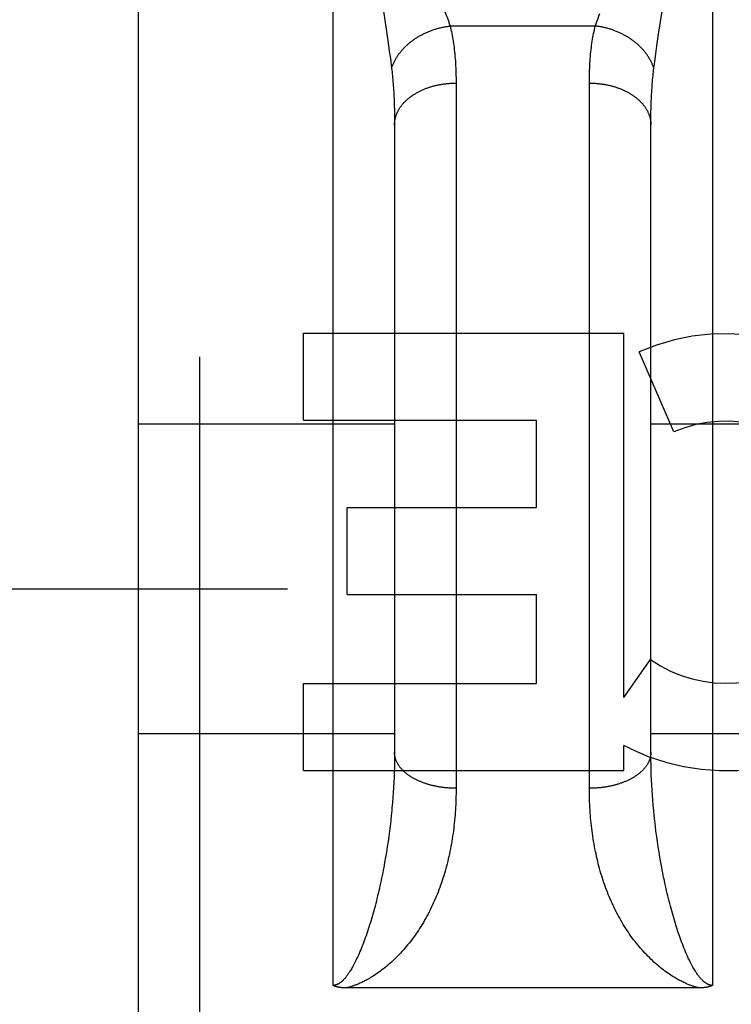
# Model space of a CAD drawing. Header units: inches. Extents: x 0 to 233, y 0 to 151.
# Tile 74 of 85: x 73.882 to 74.229, y 108.637 to 109.117. Entities that reach past the tile are written whole.
import ezdxf

# ---------------------------------------------------------------- set-up
doc = ezdxf.new("R2010")
doc.units = ezdxf.units.IN
doc.header["$LTSCALE"] = 12.8082191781
doc.header["$MEASUREMENT"] = 0
doc.linetypes.add('HIDDEN', pattern=[0.2, 0.1, -0.1])
doc.layers.add('02___PRT_ALL_AXES', color=7, linetype='CONTINUOUS')
doc.layers.add('DEFAULT_2', color=8, linetype='HIDDEN')

msp = doc.modelspace()

# ---------------------------------------------------------------- linework, layer by layer
at = {"layer": '02___PRT_ALL_AXES', "color": 8, "linetype": 'HIDDEN'}
for p, q in [((74.0209265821, 108.9219471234), (74.0209265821, 108.9643851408)), ((74.0209265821, 108.9643851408), (74.1770568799, 108.9643851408)), ((74.1770568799, 108.7867892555), (74.1770568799, 108.9643851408)), ((74.2014390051, 108.9162867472), (74.1845132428, 108.9553943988)), ((74.0209265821, 108.9219471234), (74.1344444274, 108.9219471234)), ((74.1344444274, 108.879509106), (74.1344444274, 108.9219471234)), ((74.0422336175, 108.8370710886), (74.0422336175, 108.879509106)), ((74.0422336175, 108.879509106), (74.1344444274, 108.879509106)), ((74.0422336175, 108.8370710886), (74.1344444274, 108.8370710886)), ((74.1344444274, 108.7936014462), (74.1344444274, 108.8370710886)), ((74.1770568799, 108.7867892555), (74.1900643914, 108.8053450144)), ((74.0209265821, 108.7511634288), (74.0209265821, 108.7936014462)), ((74.0209265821, 108.7936014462), (74.1344444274, 108.7936014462)), ((74.1770568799, 108.7511634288), (74.1770568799, 108.7634424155)), ((74.18056751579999, 108.7616695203), (74.1770568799, 108.7634424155)), ((74.0209265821, 108.7511634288), (74.1770568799, 108.7511634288))]:
    msp.add_line(p, q, dxfattribs=at)
for radius, start, end in [(0.1065278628, 244.2636228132, 113.4027352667), (0.0639146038, 234.8894786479, 113.4026089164)]:
    msp.add_arc((74.226825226, 108.8576299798), radius, start, end, dxfattribs=at)
at = {"layer": 'DEFAULT_2', "color": 8, "linetype": 'HIDDEN'}
for p, q in [((73.9702720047, 107.6721634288), (73.9702720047, 109.4571634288)), ((74.0352720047, 108.6463700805), (74.0352720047, 109.4571634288)), ((74.2202720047, 109.4571634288), (74.2202720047, 108.6463700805)), ((73.9402720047, 109.4271630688), (73.9402720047, 107.7021634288)), ((74.05979953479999, 109.1214395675), (74.0621317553, 109.105955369)), ((74.1940611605, 109.1102998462), (74.195744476, 109.1214395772)), ((74.163182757, 109.1142216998), (74.0923612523, 109.1142216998)), ((74.19321021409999, 109.1045779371), (74.1940611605, 109.1102998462)), ((74.0621317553, 109.105955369), (74.0627154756, 109.1019275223)), ((74.0627154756, 109.1019275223), (74.06306702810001, 109.0994114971)), ((74.1926489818, 109.100653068), (74.19321021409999, 109.1045779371)), ((74.06306702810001, 109.0994114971), (74.0633885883, 109.0970236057)), ((74.1920056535, 109.0958750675), (74.1923124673, 109.0982019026)), ((74.1923124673, 109.0982019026), (74.1926489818, 109.100653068)), ((74.1917273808, 109.0936618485), (74.1920056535, 109.0958750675)), ((74.0952676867, 109.0876661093), (74.0952720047, 108.7425124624)), ((74.1602771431, 108.7411845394), (74.1602720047, 109.0864009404)), ((74.0650546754, 109.0776598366), (74.0651329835, 109.0754316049)), ((74.0651329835, 109.0754316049), (74.0651938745, 109.0731532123)), ((74.1903262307, 109.0719953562), (74.1903784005, 109.0742986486)), ((74.0652525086, 109.069642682), (74.06526984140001, 109.0672405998)), ((74.1902741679, 109.0672405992), (74.1902915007, 109.0696426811)), ((74.1902915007, 109.0696426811), (74.1903262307, 109.0719953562)), ((74.06526984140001, 109.0672405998), (74.0652720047, 108.7600232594)), ((74.1902720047, 108.7600232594), (74.1902741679, 109.0672405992)), ((73.9402720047, 108.9201634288), (74.0652720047, 108.9201634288)), ((74.1902720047, 108.9201634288), (74.3152720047, 108.9201634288)), ((104.7527720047, 108.8396553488), (72.1487720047, 108.8396553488)), ((73.9402720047, 108.7691634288), (74.0652720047, 108.7691634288)), ((74.1902720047, 108.7691634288), (74.3152720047, 108.7691634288)), ((74.06526171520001, 108.7576091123), (74.06523082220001, 108.7551830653)), ((74.0652720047, 108.7600232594), (74.06526171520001, 108.7576091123)), ((74.1902822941, 108.7576091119), (74.1902720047, 108.7600232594)), ((74.0651792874, 108.7527456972), (74.0651070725, 108.7502976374)), ((74.06523082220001, 108.7551830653), (74.0651792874, 108.7527456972)), ((74.1903982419, 108.7515229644), (74.1903363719, 108.7539657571)), ((74.190480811, 108.7490698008), (74.1903982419, 108.7515229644)), ((74.0650141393, 108.747839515), (74.0649004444, 108.7453718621)), ((74.0651070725, 108.7502976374), (74.0650141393, 108.747839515)), ((74.1905841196, 108.7466068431), (74.190480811, 108.7490698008)), ((74.19070821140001, 108.7441346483), (74.1905841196, 108.7466068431)), ((74.064765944, 108.7428952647), (74.06461058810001, 108.740410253)), ((74.0649004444, 108.7453718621), (74.064765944, 108.7428952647)), ((74.1908531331, 108.7416537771), (74.19070821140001, 108.7441346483)), ((74.1910189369, 108.7391647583), (74.1908531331, 108.7416537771)), ((74.0644343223, 108.7379173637), (74.0642370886, 108.7354171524)), ((74.06461058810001, 108.740410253), (74.0644343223, 108.7379173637)), ((74.1912056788, 108.7366681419), (74.1910189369, 108.7391647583)), ((74.1914134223, 108.7341644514), (74.1912056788, 108.7366681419)), ((74.191642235, 108.7316542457), (74.1914134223, 108.7341644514)), ((74.06365181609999, 108.7291380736), (74.0633806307, 108.7266165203)), ((74.0639017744, 108.731654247), (74.06365181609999, 108.7291380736)), ((74.19189219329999, 108.7291380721), (74.191642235, 108.7316542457)), ((74.1921633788, 108.7266165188), (74.19189219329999, 108.7291380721)), ((74.0630881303, 108.724090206), (74.0627742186, 108.7215597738)), ((74.0633806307, 108.7266165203), (74.0630881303, 108.724090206)), ((74.1924558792, 108.7240902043), (74.1921633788, 108.7266165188)), ((74.192769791, 108.721559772), (74.1924558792, 108.7240902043)), ((74.0624387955, 108.7190259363), (74.0620817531, 108.7164894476)), ((74.0627742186, 108.7215597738), (74.0624387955, 108.7190259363)), ((74.193105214, 108.7190259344), (74.192769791, 108.721559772)), ((74.1934622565, 108.7164894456), (74.193105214, 108.7190259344)), ((74.06170297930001, 108.7139511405), (74.0613023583, 108.7114119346)), ((74.0620817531, 108.7164894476), (74.06170297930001, 108.7139511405)), ((74.1938410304, 108.7139511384), (74.1934622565, 108.7164894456)), ((74.1942416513, 108.7114119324), (74.1938410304, 108.7139511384)), ((74.0608797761, 108.7088728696), (74.0604351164, 108.7063350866)), ((74.0613023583, 108.7114119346), (74.0608797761, 108.7088728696)), ((74.1946642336, 108.7088728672), (74.1942416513, 108.7114119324)), ((74.1951088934, 108.706335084), (74.1946642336, 108.7088728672)), ((74.195575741, 108.7037998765), (74.1951088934, 108.706335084)), ((74.21389335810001, 108.6451609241), (74.04186715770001, 108.6451600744))]:
    msp.add_line(p, q, dxfattribs=at)
for points in [[(74.08939557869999, 109.1224149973), (74.0901589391, 109.120417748), (74.09051805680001, 109.1194591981), (74.0908620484, 109.1185265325), (74.091191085, 109.1176189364), (74.0915051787, 109.116735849), (74.09180471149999, 109.1158759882), (74.09209011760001, 109.1150379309), (74.0923612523, 109.1142216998)], [(74.163182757, 109.1142216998), (74.1634538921, 109.115037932), (74.16373929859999, 109.1158759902), (74.1640388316, 109.1167358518), (74.1643529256, 109.11761894), (74.1646819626, 109.1185265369), (74.1650259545, 109.1194592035), (74.1653850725, 109.1204177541)], [(74.0638166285, 109.0936618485), (74.0639278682, 109.0939961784), (74.0640448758, 109.0943298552), (74.0641676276, 109.094662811), (74.0642960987, 109.0949949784), (74.064430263, 109.0953262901), (74.0645700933, 109.0956566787), (74.0647155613, 109.0959860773), (74.0648666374, 109.096314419), (74.065023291, 109.0966416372), (74.0651854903, 109.0969676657), (74.0653532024, 109.0972924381), (74.0655263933, 109.0976158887), (74.0657050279, 109.0979379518), (74.0658890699, 109.0982585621), (74.06607848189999, 109.0985776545), (74.0662732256, 109.0988951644), (74.0664732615, 109.0992110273), (74.0666785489, 109.0995251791), (74.0668890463, 109.0998375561), (74.0671047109, 109.100148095), (74.06732549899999, 109.1004567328), (74.0675513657, 109.1007634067), (74.0677822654, 109.1010680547), (74.068018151, 109.1013706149), (74.0682589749, 109.101671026), (74.0685046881, 109.101969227), (74.0687552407, 109.1022651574), (74.0690105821, 109.1025587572), (74.0692706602, 109.1028499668), (74.0695354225, 109.1031387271), (74.0698048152, 109.1034249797), (74.0700787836, 109.1037086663), (74.0703572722, 109.1039897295), (74.0706402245, 109.1042681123), (74.070927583, 109.1045437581), (74.0712192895, 109.1048166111), (74.0715152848, 109.1050866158), (74.0718155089, 109.1053537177), (74.0721199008, 109.1056178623), (74.0724283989, 109.1058789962), (74.0727409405, 109.1061370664), (74.0730574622, 109.1063920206), (74.0733778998, 109.106643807), (74.0737021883, 109.1068923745), (74.074030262, 109.1071376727), (74.0743620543, 109.1073796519), (74.0746974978, 109.107618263), (74.07503652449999, 109.1078534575), (74.07537906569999, 109.1080851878), (74.0757250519, 109.1083134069), (74.0760744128, 109.1085380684), (74.0764270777, 109.1087591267), (74.0767829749, 109.1089765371), (74.07714203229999, 109.1091902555), (74.077504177, 109.1094002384), (74.0778693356, 109.1096064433), (74.078237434, 109.1098088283), (74.0786083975, 109.1100073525), (74.0789821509, 109.1102019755), (74.0793586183, 109.1103926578), (74.0797377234, 109.1105793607), (74.08011938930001, 109.1107620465), (74.0805035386, 109.110940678), (74.0808900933, 109.111115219), (74.0812789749, 109.111285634), (74.08167010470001, 109.1114518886), (74.0820634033, 109.111613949), (74.0824587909, 109.1117717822), (74.0828561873, 109.1119253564), (74.0832555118, 109.1120746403), (74.0836566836, 109.1122196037), (74.0840596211, 109.1123602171), (74.0844642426, 109.1124964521), (74.0848704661, 109.1126282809), (74.0852782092, 109.1127556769), (74.0856873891, 109.1128786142), (74.0860979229, 109.1129970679), (74.0865097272, 109.1131110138), (74.0869227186, 109.1132204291), (74.0873368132, 109.1133252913), (74.0877519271, 109.1134255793), (74.0881679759, 109.1135212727), (74.0885848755, 109.1136123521), (74.0890025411, 109.1136987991), (74.089420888, 109.113780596), (74.0898398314, 109.1138577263), (74.0902592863, 109.1139301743), (74.0906791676, 109.1139979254), (74.0910993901, 109.1140609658), (74.0915198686, 109.1141192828), (74.0919405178, 109.1141728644), (74.0923612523, 109.1142216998)], [(74.0923612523, 109.1142216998), (74.0925775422, 109.1133421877), (74.0927858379, 109.1124482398), (74.0929861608, 109.11153976), (74.09317844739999, 109.1106164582), (74.0933626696, 109.1096780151), (74.0935387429, 109.1087244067), (74.0937066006, 109.107755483), (74.0938661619, 109.1067713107), (74.0940173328, 109.1057719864), (74.09416008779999, 109.1047572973), (74.09429438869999, 109.1037270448), (74.09442018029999, 109.1026812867), (74.0945374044, 109.1016200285), (74.0946460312, 109.100543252), (74.0947460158, 109.0994509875), (74.0948373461, 109.0983431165), (74.0949200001, 109.0972195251), (74.0949939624, 109.0960802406), (74.095059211, 109.0949252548), (74.09511574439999, 109.0937545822), (74.0951635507, 109.0925682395), (74.09520264, 109.0913662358), (74.09523301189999, 109.0901486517), (74.0952546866, 109.0889153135), (74.0952676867, 109.0876661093)], [(74.1602720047, 109.0864009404), (74.1602763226, 109.0876661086), (74.16028932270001, 109.0889153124), (74.1603109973, 109.0901486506), (74.1603413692, 109.0913662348), (74.1603804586, 109.0925682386), (74.16042826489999, 109.0937545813), (74.1604847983, 109.094925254), (74.1605500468, 109.0960802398), (74.1606240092, 109.0972195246), (74.1607066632, 109.098343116), (74.1607979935, 109.0994509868), (74.16089797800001, 109.100543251), (74.1610066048, 109.1016200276), (74.1611238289, 109.1026812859), (74.1612496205, 109.1037270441), (74.16138392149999, 109.1047572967), (74.1615266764, 109.1057719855), (74.1616778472, 109.1067713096), (74.1618374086, 109.1077554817), (74.1620052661, 109.1087244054), (74.1621813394, 109.1096780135), (74.1623655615, 109.1106164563), (74.16255784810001, 109.1115397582), (74.16275817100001, 109.1124482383), (74.1629664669, 109.1133421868), (74.163182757, 109.1142216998)], [(74.1917273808, 109.0936618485), (74.1916161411, 109.0939961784), (74.1914991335, 109.0943298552), (74.1913763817, 109.094662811), (74.1912479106, 109.0949949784), (74.1911137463, 109.0953262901), (74.190973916, 109.0956566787), (74.190828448, 109.0959860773), (74.1906773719, 109.096314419), (74.1905207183, 109.0966416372), (74.190358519, 109.0969676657), (74.19019080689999, 109.0972924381), (74.190017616, 109.0976158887), (74.1898389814, 109.0979379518), (74.1896549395, 109.0982585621), (74.1894655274, 109.0985776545), (74.1892707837, 109.0988951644), (74.1890707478, 109.0992110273), (74.1888654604, 109.0995251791), (74.188654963, 109.0998375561), (74.1884392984, 109.100148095), (74.1882185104, 109.1004567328), (74.1879926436, 109.1007634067), (74.1877617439, 109.1010680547), (74.1875258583, 109.1013706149), (74.18728503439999, 109.101671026), (74.1870393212, 109.101969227), (74.1867887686, 109.1022651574), (74.18653342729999, 109.1025587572), (74.18627334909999, 109.1028499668), (74.1860085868, 109.1031387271), (74.1857391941, 109.1034249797), (74.1854652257, 109.1037086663), (74.1851867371, 109.1039897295), (74.1849037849, 109.1042681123), (74.1846164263, 109.1045437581), (74.18432471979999, 109.1048166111), (74.1840287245, 109.1050866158), (74.1837285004, 109.1053537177), (74.1834241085, 109.1056178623), (74.1831156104, 109.1058789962), (74.1828030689, 109.1061370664), (74.1824865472, 109.1063920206), (74.1821661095, 109.106643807), (74.181841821, 109.1068923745), (74.1815137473, 109.1071376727), (74.1811819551, 109.1073796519), (74.1808465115, 109.107618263), (74.18050748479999, 109.1078534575), (74.18016494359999, 109.1080851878), (74.1798189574, 109.1083134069), (74.1794695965, 109.1085380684), (74.17911693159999, 109.1087591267), (74.1787610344, 109.1089765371), (74.178401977, 109.1091902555), (74.1780398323, 109.1094002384), (74.1776746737, 109.1096064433), (74.1773065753, 109.1098088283), (74.1769356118, 109.1100073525), (74.1765618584, 109.1102019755), (74.176185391, 109.1103926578), (74.1758062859, 109.1105793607), (74.17542462, 109.1107620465), (74.1750404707, 109.110940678), (74.1746539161, 109.111115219), (74.1742650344, 109.111285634), (74.1738739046, 109.1114518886), (74.173480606, 109.111613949), (74.1730852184, 109.1117717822), (74.172687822, 109.1119253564), (74.1722884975, 109.1120746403), (74.1718873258, 109.1122196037), (74.1714843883, 109.1123602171), (74.1710797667, 109.1124964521), (74.1706735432, 109.1126282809), (74.1702658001, 109.1127556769), (74.16985662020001, 109.1128786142), (74.1694460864, 109.1129970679), (74.1690342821, 109.1131110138), (74.1686212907, 109.1132204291), (74.1682071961, 109.1133252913), (74.1677920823, 109.1134255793), (74.1673760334, 109.1135212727), (74.1669591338, 109.1136123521), (74.1665414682, 109.1136987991), (74.1661231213, 109.113780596), (74.1657041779, 109.1138577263), (74.165284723, 109.1139301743), (74.1648648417, 109.1139979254), (74.1644446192, 109.1140609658), (74.1640241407, 109.1141192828), (74.1636034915, 109.1141728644), (74.163182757, 109.1142216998)], [(74.0633885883, 109.0970236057), (74.0636810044, 109.0947541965), (74.0638166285, 109.0936618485)], [(74.0638166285, 109.0936618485), (74.06392475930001, 109.0927563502), (74.06402892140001, 109.0918385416), (74.0641290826, 109.0909084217), (74.06422522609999, 109.0899657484), (74.0643173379, 109.0890102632), (74.0644053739, 109.0880420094), (74.0644893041, 109.0870608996), (74.0645690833, 109.0860670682), (74.0646446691, 109.0850606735), (74.0647160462, 109.0840415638), (74.0647831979, 109.0830096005), (74.0648460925, 109.0819649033), (74.0649047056, 109.0809075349), (74.0649590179, 109.0798375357), (74.0650090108, 109.0787549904), (74.0650546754, 109.0776598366)], [(74.1903784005, 109.0742986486), (74.1904480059, 109.0765520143), (74.1904893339, 109.0776598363), (74.1905349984, 109.0787549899), (74.1905849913, 109.0798375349), (74.1906393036, 109.0809075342), (74.1906979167, 109.0819649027), (74.1907608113, 109.0830096), (74.190827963, 109.0840415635), (74.19089934, 109.0850606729), (74.1909749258, 109.0860670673), (74.1910547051, 109.0870608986), (74.1911386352, 109.0880420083), (74.1912266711, 109.0890102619), (74.1913187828, 109.0899657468), (74.1914149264, 109.0909084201), (74.19151508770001, 109.0918385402), (74.1916192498, 109.0927563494), (74.1917273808, 109.0936618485)], [(74.0652720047, 109.0660208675), (74.06527495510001, 109.066306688), (74.0652838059, 109.0665924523), (74.0652985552, 109.0668781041), (74.06531920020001, 109.0671635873), (74.0653457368, 109.0674488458), (74.06537815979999, 109.0677338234), (74.0654164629, 109.068018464), (74.0654606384, 109.0683027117), (74.0655106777, 109.0685865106), (74.0655665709, 109.0688698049), (74.0656283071, 109.0691525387), (74.0656958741, 109.0694346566), (74.0657692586, 109.069716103), (74.0658484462, 109.0699968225), (74.0659334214, 109.07027676), (74.0660241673, 109.0705558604), (74.06612066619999, 109.0708340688), (74.066222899, 109.0711113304), (74.0663308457, 109.0713875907), (74.066444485, 109.0716627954), (74.0665637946, 109.0719368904), (74.066688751, 109.0722098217), (74.0668193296, 109.0724815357), (74.0669555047, 109.0727519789), (74.0670972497, 109.0730210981), (74.0672445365, 109.0732888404), (74.0673973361, 109.0735551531), (74.0675556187, 109.0738199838), (74.0677193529, 109.0740832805), (74.0678885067, 109.0743449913), (74.0680630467, 109.0746050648), (74.0682429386, 109.0748634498), (74.0684281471, 109.0751200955), (74.0686186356, 109.0753749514), (74.0688143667, 109.0756279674), (74.069015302, 109.0758790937), (74.0692214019, 109.076128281), (74.0694326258, 109.0763754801), (74.0696489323, 109.0766206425), (74.0698702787, 109.07686372), (74.0700966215, 109.0771046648), (74.0703279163, 109.0773434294), (74.0705641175, 109.0775799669), (74.0708051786, 109.0778142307), (74.07105105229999, 109.0780461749), (74.0713016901, 109.0782757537), (74.0715570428, 109.078502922), (74.0718170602, 109.0787276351), (74.0720816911, 109.0789498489), (74.0723508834, 109.0791695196), (74.0726245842, 109.079386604), (74.0729027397, 109.0796010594), (74.0731852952, 109.0798128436), (74.073472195, 109.080021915), (74.0737633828, 109.0802282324), (74.0740588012, 109.0804317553), (74.0743583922, 109.0806324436), (74.0746620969, 109.0808302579), (74.0749698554, 109.0810251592), (74.0752816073, 109.0812171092), (74.0755972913, 109.0814060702), (74.0759168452, 109.0815920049), (74.0762402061, 109.0817748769), (74.0765673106, 109.0819546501), (74.0768980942, 109.0821312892), (74.07723249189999, 109.0823047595), (74.0775704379, 109.0824750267), (74.0779118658, 109.0826420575), (74.0782567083, 109.0828058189), (74.0786048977, 109.0829662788), (74.0789563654, 109.0831234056), (74.0793110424, 109.0832771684), (74.0796688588, 109.083427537), (74.0800297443, 109.0835744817), (74.0803936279, 109.0837179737), (74.080760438, 109.0838579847), (74.0811301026, 109.0839944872), (74.0815025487, 109.0841274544), (74.0818777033, 109.08425686), (74.0822554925, 109.0843826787), (74.082635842, 109.0845048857), (74.083018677, 109.084623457), (74.0834039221, 109.0847383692), (74.0837915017, 109.0848495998), (74.08418133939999, 109.0849571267), (74.0845733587, 109.085060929), (74.0849674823, 109.0851609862), (74.0853636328, 109.0852572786), (74.0857617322, 109.0853497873), (74.08616170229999, 109.085438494), (74.0865634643, 109.0855233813), (74.0869669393, 109.0856044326), (74.0873720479, 109.0856816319), (74.0877787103, 109.0857549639), (74.0881868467, 109.0858244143), (74.0885963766, 109.0858899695), (74.08900721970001, 109.0859516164), (74.089419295, 109.086009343), (74.0898325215, 109.086063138), (74.090246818, 109.0861129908), (74.0906621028, 109.0861588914), (74.0910782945, 109.086200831), (74.091495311, 109.0862388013), (74.0919130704, 109.0862727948), (74.0923314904, 109.0863028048), (74.09275048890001, 109.0863288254), (74.0931699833, 109.0863508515), (74.0935898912, 109.0863688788), (74.09401013, 109.0863829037), (74.094430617, 109.0863929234), (74.0948512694, 109.0863989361), (74.0952720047, 109.0864009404)], [(74.1602720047, 109.0864009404), (74.1606927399, 109.0863989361), (74.1611133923, 109.0863929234), (74.16153387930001, 109.0863829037), (74.1619541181, 109.0863688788), (74.16237402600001, 109.0863508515), (74.1627935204, 109.0863288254), (74.1632125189, 109.0863028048), (74.1636309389, 109.0862727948), (74.1640486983, 109.0862388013), (74.1644657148, 109.086200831), (74.1648819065, 109.0861588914), (74.1652971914, 109.0861129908), (74.1657114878, 109.086063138), (74.1661247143, 109.086009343), (74.1665367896, 109.0859516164), (74.1669476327, 109.0858899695), (74.1673571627, 109.0858244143), (74.167765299, 109.0857549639), (74.1681719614, 109.0856816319), (74.16857707, 109.0856044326), (74.168980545, 109.0855233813), (74.16938230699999, 109.085438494), (74.1697822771, 109.0853497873), (74.1701803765, 109.0852572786), (74.170576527, 109.0851609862), (74.1709706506, 109.085060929), (74.17136266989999, 109.0849571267), (74.1717525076, 109.0848495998), (74.1721400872, 109.0847383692), (74.1725253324, 109.084623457), (74.1729081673, 109.0845048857), (74.1732885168, 109.0843826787), (74.173666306, 109.08425686), (74.17404146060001, 109.0841274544), (74.1744139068, 109.0839944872), (74.1747835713, 109.0838579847), (74.1751503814, 109.0837179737), (74.175514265, 109.0835744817), (74.1758751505, 109.083427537), (74.176232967, 109.0832771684), (74.1765876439, 109.0831234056), (74.17693911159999, 109.0829662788), (74.177287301, 109.0828058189), (74.1776321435, 109.0826420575), (74.1779735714, 109.0824750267), (74.1783115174, 109.0823047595), (74.1786459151, 109.0821312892), (74.1789766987, 109.0819546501), (74.1793038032, 109.0817748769), (74.1796271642, 109.0815920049), (74.1799467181, 109.0814060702), (74.180262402, 109.0812171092), (74.1805741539, 109.0810251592), (74.1808819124, 109.0808302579), (74.1811856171, 109.0806324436), (74.1814852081, 109.0804317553), (74.1817806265, 109.0802282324), (74.1820718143, 109.080021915), (74.1823587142, 109.0798128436), (74.1826412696, 109.0796010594), (74.1829194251, 109.079386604), (74.1831931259, 109.0791695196), (74.1834623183, 109.0789498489), (74.18372694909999, 109.0787276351), (74.1839869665, 109.078502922), (74.1842423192, 109.0782757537), (74.1844929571, 109.0780461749), (74.1847388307, 109.0778142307), (74.1849798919, 109.0775799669), (74.18521609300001, 109.0773434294), (74.1854473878, 109.0771046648), (74.1856737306, 109.07686372), (74.1858950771, 109.0766206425), (74.1861113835, 109.0763754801), (74.1863226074, 109.076128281), (74.1865287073, 109.0758790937), (74.1867296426, 109.0756279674), (74.18692537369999, 109.0753749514), (74.18711586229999, 109.0751200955), (74.1873010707, 109.0748634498), (74.1874809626, 109.0746050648), (74.18765550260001, 109.0743449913), (74.1878246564, 109.0740832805), (74.1879883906, 109.0738199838), (74.1881466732, 109.0735551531), (74.1882994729, 109.0732888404), (74.1884467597, 109.0730210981), (74.1885885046, 109.0727519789), (74.1887246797, 109.0724815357), (74.1888552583, 109.0722098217), (74.18898021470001, 109.0719368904), (74.1890995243, 109.0716627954), (74.1892131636, 109.0713875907), (74.1893211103, 109.0711113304), (74.18942334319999, 109.0708340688), (74.189519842, 109.0705558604), (74.1896105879, 109.07027676), (74.1896955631, 109.0699968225), (74.1897747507, 109.069716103), (74.18984813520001, 109.0694346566), (74.1899157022, 109.0691525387), (74.1899774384, 109.0688698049), (74.19003333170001, 109.0685865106), (74.190083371, 109.0683027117), (74.1901275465, 109.068018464), (74.1901658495, 109.0677338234), (74.1901982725, 109.0674488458), (74.1902248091, 109.0671635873), (74.1902454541, 109.0668781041), (74.1902602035, 109.0665924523), (74.1902690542, 109.066306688), (74.1902720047, 109.0660208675)], [(74.0651938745, 109.0731532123), (74.06523732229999, 109.0708251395), (74.0652525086, 109.069642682)], [(74.0952720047, 108.7425124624), (74.0948512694, 108.7425141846), (74.094430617, 108.7425193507), (74.09401013, 108.7425279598), (74.0935898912, 108.7425400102), (74.0931699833, 108.7425554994), (74.09275048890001, 108.7425744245), (74.0923314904, 108.7425967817), (74.0919130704, 108.7426225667), (74.091495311, 108.7426517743), (74.0910782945, 108.7426843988), (74.0906621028, 108.7427204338), (74.090246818, 108.7427598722), (74.0898325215, 108.7428027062), (74.089419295, 108.7428489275), (74.08900721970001, 108.7428985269), (74.0885963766, 108.7429514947), (74.0881868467, 108.7430078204), (74.0877787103, 108.743067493), (74.0873720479, 108.7431305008), (74.0869669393, 108.7431968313), (74.0865634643, 108.7432664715), (74.08616170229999, 108.7433394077), (74.0857617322, 108.7434156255), (74.0853636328, 108.7434951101), (74.0849674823, 108.7435778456), (74.0845733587, 108.7436638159), (74.08418133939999, 108.743753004), (74.0837915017, 108.7438453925), (74.0834039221, 108.7439409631), (74.083018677, 108.744039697), (74.082635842, 108.7441415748), (74.0822554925, 108.7442465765), (74.0818777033, 108.7443546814), (74.0815025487, 108.7444658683), (74.0811301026, 108.7445801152), (74.080760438, 108.7446973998), (74.0803936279, 108.7448176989), (74.0800297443, 108.7449409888), (74.0796688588, 108.7450672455), (74.0793110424, 108.7451964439), (74.0789563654, 108.7453285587), (74.0786048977, 108.7454635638), (74.0782567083, 108.7456014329), (74.0779118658, 108.7457421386), (74.0775704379, 108.7458856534), (74.07723249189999, 108.746031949), (74.0768980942, 108.7461809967), (74.0765673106, 108.7463327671), (74.0762402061, 108.7464872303), (74.0759168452, 108.746644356), (74.0755972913, 108.7468041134), (74.0752816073, 108.7469664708), (74.0749698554, 108.7471313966), (74.0746620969, 108.747298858), (74.0743583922, 108.7474688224), (74.0740588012, 108.7476412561), (74.0737633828, 108.7478161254), (74.073472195, 108.7479933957), (74.0731852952, 108.7481730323), (74.0729027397, 108.7483549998), (74.0726245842, 108.7485392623), (74.0723508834, 108.7487257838), (74.0720816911, 108.7489145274), (74.0718170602, 108.7491054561), (74.0715570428, 108.7492985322), (74.0713016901, 108.7494937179), (74.07105105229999, 108.7496909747), (74.0708051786, 108.7498902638), (74.0705641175, 108.7500915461), (74.0703279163, 108.7502947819), (74.0700966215, 108.7504999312), (74.0698702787, 108.7507069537), (74.0696489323, 108.7509158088), (74.0694326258, 108.7511264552), (74.0692214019, 108.7513388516), (74.069015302, 108.7515529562), (74.0688143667, 108.7517687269), (74.0686186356, 108.7519861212), (74.0684281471, 108.7522050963), (74.0682429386, 108.7524256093), (74.0680630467, 108.7526476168), (74.0678885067, 108.7528710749), (74.0677193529, 108.7530959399), (74.0675556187, 108.7533221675), (74.0673973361, 108.7535497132), (74.0672445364, 108.7537785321), (74.0670972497, 108.7540085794), (74.0669555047, 108.7542398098), (74.0668193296, 108.7544721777), (74.066688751, 108.7547056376), (74.0665637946, 108.7549401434), (74.066444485, 108.755175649), (74.0663308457, 108.7554121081), (74.066222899, 108.7556494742), (74.06612066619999, 108.7558877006), (74.0660241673, 108.7561267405), (74.0659334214, 108.7563665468), (74.0658484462, 108.7566070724), (74.0657692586, 108.7568482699), (74.0656958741, 108.7570900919), (74.0656283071, 108.7573324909), (74.0655665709, 108.7575754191), (74.0655106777, 108.7578188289), (74.0654606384, 108.7580626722), (74.0654164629, 108.7583069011), (74.06537815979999, 108.7585514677), (74.0653457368, 108.7587963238), (74.06531920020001, 108.7590414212), (74.0652985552, 108.7592867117), (74.0652838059, 108.7595321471), (74.06527495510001, 108.7597776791), (74.0652720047, 108.7600232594)], [(74.1902720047, 108.7600232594), (74.1902690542, 108.7597776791), (74.1902602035, 108.7595321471), (74.1902454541, 108.7592867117), (74.1902248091, 108.7590414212), (74.1901982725, 108.7587963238), (74.1901658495, 108.7585514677), (74.1901275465, 108.7583069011), (74.190083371, 108.7580626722), (74.19003333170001, 108.7578188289), (74.1899774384, 108.7575754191), (74.1899157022, 108.7573324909), (74.18984813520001, 108.7570900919), (74.1897747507, 108.7568482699), (74.1896955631, 108.7566070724), (74.1896105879, 108.7563665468), (74.189519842, 108.7561267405), (74.18942334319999, 108.7558877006), (74.1893211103, 108.7556494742), (74.1892131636, 108.7554121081), (74.1890995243, 108.755175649), (74.18898021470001, 108.7549401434), (74.1888552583, 108.7547056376), (74.1887246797, 108.7544721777), (74.1885885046, 108.7542398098), (74.1884467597, 108.7540085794), (74.1882994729, 108.7537785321), (74.1881466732, 108.7535497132), (74.1879883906, 108.7533221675), (74.1878246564, 108.7530959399), (74.18765550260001, 108.7528710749), (74.1874809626, 108.7526476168), (74.1873010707, 108.7524256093), (74.18711586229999, 108.7522050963), (74.18692537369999, 108.7519861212), (74.1867296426, 108.7517687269), (74.1865287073, 108.7515529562), (74.1863226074, 108.7513388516), (74.1861113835, 108.7511264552), (74.1858950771, 108.7509158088), (74.1856737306, 108.7507069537), (74.1854473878, 108.7504999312), (74.18521609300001, 108.7502947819), (74.1849798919, 108.7500915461), (74.1847388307, 108.7498902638), (74.1844929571, 108.7496909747), (74.1842423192, 108.7494937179), (74.1839869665, 108.7492985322), (74.18372694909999, 108.7491054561), (74.1834623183, 108.7489145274), (74.1831931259, 108.7487257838), (74.1829194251, 108.7485392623), (74.1826412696, 108.7483549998), (74.1823587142, 108.7481730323), (74.1820718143, 108.7479933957), (74.1817806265, 108.7478161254), (74.1814852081, 108.7476412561), (74.1811856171, 108.7474688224), (74.1808819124, 108.747298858), (74.1805741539, 108.7471313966), (74.180262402, 108.7469664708), (74.1799467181, 108.7468041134), (74.1796271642, 108.746644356), (74.1793038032, 108.7464872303), (74.1789766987, 108.7463327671), (74.1786459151, 108.7461809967), (74.1783115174, 108.746031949), (74.1779735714, 108.7458856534), (74.1776321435, 108.7457421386), (74.177287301, 108.7456014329), (74.17693911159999, 108.7454635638), (74.1765876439, 108.7453285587), (74.176232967, 108.7451964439), (74.1758751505, 108.7450672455), (74.175514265, 108.7449409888), (74.1751503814, 108.7448176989), (74.1747835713, 108.7446973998), (74.1744139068, 108.7445801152), (74.17404146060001, 108.7444658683), (74.173666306, 108.7443546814), (74.1732885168, 108.7442465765), (74.1729081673, 108.7441415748), (74.1725253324, 108.744039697), (74.1721400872, 108.7439409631), (74.1717525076, 108.7438453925), (74.17136266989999, 108.743753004), (74.1709706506, 108.7436638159), (74.170576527, 108.7435778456), (74.1701803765, 108.7434951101), (74.1697822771, 108.7434156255), (74.16938230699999, 108.7433394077), (74.168980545, 108.7432664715), (74.16857707, 108.7431968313), (74.1681719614, 108.7431305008), (74.167765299, 108.743067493), (74.1673571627, 108.7430078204), (74.1669476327, 108.7429514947), (74.1665367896, 108.7428985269), (74.1661247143, 108.7428489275), (74.1657114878, 108.7428027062), (74.1652971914, 108.7427598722), (74.1648819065, 108.7427204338), (74.1644657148, 108.7426843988), (74.1640486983, 108.7426517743), (74.1636309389, 108.7426225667), (74.1632125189, 108.7425967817), (74.1627935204, 108.7425744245), (74.16237402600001, 108.7425554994), (74.1619541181, 108.7425400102), (74.16153387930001, 108.7425279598), (74.1611133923, 108.7425193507), (74.1606927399, 108.7425141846), (74.1602720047, 108.7425124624)], [(74.1903363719, 108.7539657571), (74.1902951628, 108.7563975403), (74.1902822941, 108.7576091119)], [(74.0952720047, 108.7425124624), (74.09526686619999, 108.7411845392), (74.09525142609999, 108.7398596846), (74.0952256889, 108.7385379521), (74.0951896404, 108.7372195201), (74.0951432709, 108.7359045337), (74.09508657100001, 108.7345931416), (74.095019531, 108.7332854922), (74.0949421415, 108.7319817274), (74.0948543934, 108.7306819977), (74.0947562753, 108.7293864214), (74.09464777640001, 108.728095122), (74.0945288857, 108.7268082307), (74.094399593, 108.7255258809), (74.094259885, 108.7242481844), (74.0941097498, 108.7229752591), (74.0939491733, 108.7217072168), (74.0937781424, 108.7204441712), (74.093596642, 108.719186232), (74.0934046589, 108.7179335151), (74.0932021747, 108.7166861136), (74.0929891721, 108.7154441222), (74.09276563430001, 108.7142076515), (74.092531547, 108.7129768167), (74.09228688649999, 108.7117516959), (74.0920316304, 108.7105323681), (74.09176576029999, 108.7093189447), (74.0914892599, 108.7081115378), (74.0912021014, 108.7069102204), (74.090904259, 108.7057150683), (74.0905957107, 108.7045261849), (74.09027643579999, 108.7033436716), (74.0899464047, 108.7021676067), (74.0896055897, 108.7009980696), (74.0892539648, 108.6998351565), (74.088891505, 108.6986789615), (74.08851817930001, 108.6975295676), (74.0881339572, 108.6963870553), (74.0877388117, 108.6952515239), (74.0873327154, 108.6941230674), (74.0869156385, 108.6930017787), (74.086487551, 108.6918877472), (74.0860484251, 108.6907810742), (74.0855982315, 108.6896818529), (74.0851369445, 108.6885901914), (74.0846645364, 108.6875061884), (74.08418098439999, 108.6864299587), (74.0836862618, 108.6853616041), (74.0831803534, 108.6843012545), (74.0826632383, 108.683249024), (74.0821349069, 108.6822050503), (74.081595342, 108.6811694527), (74.0810445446, 108.6801423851), (74.0804824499, 108.6791238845), (74.0799092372, 108.6781144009), (74.0793248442, 108.6771139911), (74.0787299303, 108.6761238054), (74.0781247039, 108.6751443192), (74.0775104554, 108.6741774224), (74.07688851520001, 108.6732251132), (74.076258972, 108.6722871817), (74.07562235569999, 108.6713641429), (74.0749786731, 108.6704557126), (74.074328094, 108.6695618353), (74.0736706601, 108.6686823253), (74.0730064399, 108.6678170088), (74.072335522, 108.6669657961), (74.0716579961, 108.6661285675), (74.07097392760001, 108.6653052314), (74.07028340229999, 108.6644956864), (74.0695864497, 108.6636998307), (74.0688831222, 108.6629175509), (74.0681734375, 108.6621487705), (74.06745739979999, 108.6613933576), (74.0667351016, 108.6606513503), (74.0660066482, 108.659922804), (74.0652720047, 108.6592074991)], [(74.1902720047, 108.6592074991), (74.1895373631, 108.659922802), (74.18880891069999, 108.6606513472), (74.1880866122, 108.6613933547), (74.1873705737, 108.6621487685), (74.18666088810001, 108.6629175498), (74.18595756, 108.6636998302), (74.18526060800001, 108.6644956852), (74.1845700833, 108.6653052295), (74.1838860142, 108.6661285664), (74.1832084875, 108.6669657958), (74.18253756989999, 108.6678170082), (74.18187335, 108.6686823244), (74.1812159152, 108.6695618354), (74.1805653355, 108.6704557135), (74.1799216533, 108.6713641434), (74.1792850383, 108.6722871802), (74.1786554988, 108.673225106), (74.1780335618, 108.6741774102), (74.1774193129, 108.6751443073), (74.1768140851, 108.6761237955), (74.1762191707, 108.6771139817), (74.1756347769, 108.6781143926), (74.1750615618, 108.6791238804), (74.1744994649, 108.6801423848), (74.17394866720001, 108.6811694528), (74.1734091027, 108.6822050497), (74.1728807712, 108.6832490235), (74.1723636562, 108.6843012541), (74.1718577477, 108.6853616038), (74.171363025, 108.6864299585), (74.170879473, 108.6875061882), (74.1704070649, 108.6885901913), (74.1699457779, 108.6896818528), (74.1694955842, 108.6907810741), (74.1690564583, 108.6918877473), (74.1686283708, 108.6930017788), (74.1682112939, 108.6941230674), (74.1678051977, 108.6952515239), (74.1674100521, 108.6963870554), (74.1670258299, 108.6975295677), (74.1666525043, 108.6986789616), (74.1662900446, 108.6998351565), (74.1659384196, 108.7009980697), (74.1655976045, 108.7021676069), (74.1652675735, 108.7033436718), (74.1649482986, 108.7045261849), (74.1646397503, 108.7057150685), (74.1643419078, 108.7069102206), (74.1640547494, 108.708111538), (74.16377824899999, 108.7093189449), (74.16351237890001, 108.7105323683), (74.1632571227, 108.7117516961), (74.1630124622, 108.712976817), (74.162778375, 108.7142076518), (74.1625548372, 108.7154441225), (74.1623418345, 108.7166861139), (74.1621393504, 108.7179335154), (74.1619473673, 108.7191862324), (74.1617658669, 108.7204441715), (74.161594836, 108.7217072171), (74.1614342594, 108.7229752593), (74.1612841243, 108.7242481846), (74.1611444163, 108.7255258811), (74.1610151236, 108.7268082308), (74.1608962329, 108.7280951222), (74.1607877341, 108.7293864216), (74.1606896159, 108.7306819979), (74.1606018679, 108.7319817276), (74.1605244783, 108.7332854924), (74.1604574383, 108.7345931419), (74.1604007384, 108.7359045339), (74.16035436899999, 108.7372195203), (74.1603183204, 108.7385379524), (74.1602925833, 108.7398596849), (74.1602771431, 108.7411845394)], [(74.0642370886, 108.7354171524), (74.0640188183, 108.7329101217), (74.0639017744, 108.731654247)], [(74.0604351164, 108.7063350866), (74.05996826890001, 108.7037998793), (74.05972649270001, 108.7025336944), (74.0594791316, 108.7012687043), (74.0592261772, 108.7000051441), (74.05896762, 108.6987432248), (74.05870345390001, 108.6974832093), (74.05843367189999, 108.6962253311), (74.0581582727, 108.6949698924), (74.05787722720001, 108.6937170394), (74.057590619, 108.6924674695), (74.0572984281, 108.6912213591), (74.0570009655, 108.6899803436), (74.0566983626, 108.6887451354), (74.056391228, 108.6875184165), (74.05608026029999, 108.6863029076), (74.0557654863, 108.6850986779), (74.0554471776, 108.6839066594), (74.0551253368, 108.6827268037), (74.0548000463, 108.6815593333), (74.0544713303, 108.6804043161), (74.0541392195, 108.6792618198), (74.0538037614, 108.6781320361), (74.0534649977, 108.6770150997), (74.0531229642, 108.6759111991), (74.0527777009, 108.6748204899), (74.0524292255, 108.6737431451), (74.0520775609, 108.6726792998), (74.0517227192, 108.6716291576), (74.0513647, 108.6705928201), (74.0510035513, 108.6695706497), (74.05063928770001, 108.6685631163), (74.0502720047, 108.6675698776)], [(74.2052720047, 108.6675698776), (74.2049047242, 108.6685631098), (74.204540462, 108.6695706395), (74.2041793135, 108.67059281), (74.2038212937, 108.6716291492), (74.2034664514, 108.6726792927), (74.20311478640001, 108.6737431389), (74.20276631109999, 108.6748204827), (74.2024210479, 108.6759111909), (74.2020790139, 108.6770150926), (74.2017402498, 108.6781320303), (74.2014047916, 108.6792618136), (74.2010726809, 108.6804043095), (74.20074396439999, 108.681559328), (74.20041867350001, 108.6827267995), (74.2000968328, 108.6839066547), (74.1997785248, 108.6850986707), (74.1994637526, 108.6863028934), (74.1991527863, 108.687518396), (74.1988456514, 108.6887451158), (74.1985430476, 108.689980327), (74.19824558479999, 108.6912213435), (74.1979533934, 108.6924674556), (74.1976667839, 108.6937170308), (74.1973857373, 108.6949698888), (74.197110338, 108.6962253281), (74.1968405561, 108.6974832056), (74.19657639, 108.6987432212), (74.19631783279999, 108.7000051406), (74.19606487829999, 108.7012687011), (74.1958175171, 108.7025336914), (74.195575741, 108.7037998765)], [(74.0502720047, 108.6675698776), (74.0499001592, 108.6665876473), (74.0495274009, 108.6656269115), (74.049153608, 108.664686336), (74.0487796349, 108.6637682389), (74.0484056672, 108.6628729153), (74.0480336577, 108.6620045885), (74.0476653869, 108.6611668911), (74.0473017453, 108.6603608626), (74.0469440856, 108.6595886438), (74.0465928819, 108.6588500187), (74.04624890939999, 108.6581455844), (74.0459126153, 108.6574749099), (74.0455846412, 108.6568381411), (74.0452651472, 108.6562342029), (74.0449544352, 108.6556625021), (74.04465266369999, 108.6551219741), (74.0443600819, 108.6546119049), (74.0440766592, 108.654130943), (74.0438025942, 108.653678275), (74.0435373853, 108.6532519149), (74.0432806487, 108.6528501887), (74.0430321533, 108.6524717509), (74.0427915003, 108.6521150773), (74.0425587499, 108.6517793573), (74.0423339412, 108.6514638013), (74.04211669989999, 108.6511670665), (74.04190684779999, 108.6508881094), (74.0417037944, 108.6506254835), (74.0415069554, 108.6503777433), (74.0413160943, 108.6501440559), (74.0411307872, 108.6499233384), (74.0409509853, 108.649715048), (74.04077655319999, 108.6495185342), (74.0406073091, 108.6493331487), (74.0404431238, 108.6491582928), (74.0402836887, 108.6489932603), (74.0401287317, 108.6488373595), (74.0399779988, 108.6486900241), (74.0398311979, 108.6485506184), (74.0396881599, 108.6484187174), (74.03954867, 108.648293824), (74.0394125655, 108.6481755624), (74.03927963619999, 108.6480634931), (74.0391498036, 108.647957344), (74.0390229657, 108.6478568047), (74.0388989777, 108.647761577), (74.0387777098, 108.6476713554), (74.0386590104, 108.6475858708), (74.03854264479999, 108.6475047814), (74.0384287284, 108.6474280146), (74.0383172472, 108.6473554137), (74.0382083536, 108.6472869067), (74.0381022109, 108.6472224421), (74.0379987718, 108.6471618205), (74.0378980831, 108.6471049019), (74.0378000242, 108.6470514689), (74.03770451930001, 108.6470013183), (74.0376114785, 108.6469542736), (74.03752079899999, 108.6469101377), (74.03743244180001, 108.6468687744), (74.0373463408, 108.6468300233), (74.0372624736, 108.6467937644), (74.037180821, 108.6467598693), (74.0371013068, 108.6467282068), (74.0370238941, 108.6466986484), (74.036948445, 108.6466710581), (74.036874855, 108.6466452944), (74.0368029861, 108.6466212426), (74.036732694, 108.646598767), (74.0366638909, 108.6465777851), (74.0365964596, 108.6465581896), (74.03653034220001, 108.6465399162), (74.0364654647, 108.646522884), (74.0364017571, 108.6465070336), (74.0363391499, 108.6464922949), (74.0362775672, 108.6464786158), (74.0362169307, 108.6464659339), (74.0361571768, 108.6464542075), (74.036098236, 108.6464433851), (74.0360400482, 108.6464334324), (74.0359825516, 108.6464243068), (74.0359256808, 108.6464159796), (74.0358693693, 108.6464084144), (74.0358135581, 108.6464015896), (74.0357581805, 108.6463954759), (74.0357031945, 108.6463900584), (74.0356485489, 108.6463853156), (74.035594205, 108.6463812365), (74.035540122, 108.6463778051), (74.0354862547, 108.6463750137), (74.0354325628, 108.64637285), (74.0353789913, 108.6463713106), (74.0353254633, 108.6463703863), (74.0352720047, 108.6463700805)], [(74.2202720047, 108.6463700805), (74.2202181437, 108.6463703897), (74.22016414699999, 108.6463713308), (74.2201100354, 108.6463728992), (74.2200557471, 108.6463751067), (74.2200012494, 108.6463779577), (74.2199464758, 108.6463814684), (74.2198913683, 108.6463856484), (74.2198358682, 108.6463905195), (74.2197799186, 108.6463960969), (74.2197234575, 108.6464024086), (74.21966642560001, 108.6464094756), (74.2196087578, 108.646417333), (74.2195503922, 108.6464260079), (74.2194912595, 108.6464355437), (74.2194312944, 108.6464459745), (74.2193704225, 108.6464573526), (74.21930857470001, 108.6464697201), (74.2192456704, 108.6464831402), (74.21918163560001, 108.6464976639), (74.2191163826, 108.6465133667), (74.2190498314, 108.6465303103), (74.21898188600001, 108.646548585), (74.2189124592, 108.6465682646), (74.2188414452, 108.646589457), (74.2187687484, 108.6466122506), (74.21869425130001, 108.646636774), (74.2186178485, 108.6466631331), (74.2185394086, 108.6466914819), (74.2184588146, 108.646721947), (74.2183759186, 108.646754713), (74.21829059, 108.6467899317), (74.2182026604, 108.6468278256), (74.2181119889, 108.646868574), (74.2180183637, 108.646912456), (74.21792153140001, 108.6469597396), (74.2178214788, 108.6470106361), (74.2177179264, 108.6470654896), (74.2176114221, 108.6471241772), (74.2175023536, 108.6471866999), (74.2173909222, 108.6472530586), (74.2172775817, 108.6473231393), (74.21716196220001, 108.6473973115), (74.2170438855, 108.6474758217), (74.2169232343, 108.6475589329), (74.2167998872, 108.6476468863), (74.2166736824, 108.6477400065), (74.2165444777, 108.6478385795), (74.2164120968, 108.6479429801), (74.21627638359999, 108.6480535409), (74.2161371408, 108.6481706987), (74.2159941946, 108.6482948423), (74.2158473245, 108.6484264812), (74.21569633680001, 108.6485660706), (74.2155409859, 108.6487142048), (74.215381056, 108.6488714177), (74.2152162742, 108.6490384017), (74.2150464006, 108.6492157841), (74.2148711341, 108.6494043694), (74.214690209, 108.6496048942), (74.214503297, 108.6498182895), (74.2143101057, 108.6500454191), (74.2141102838, 108.6502873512), (74.2139035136, 108.650545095), (74.2136894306, 108.650819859), (74.2134676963, 108.6511128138), (74.2132379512, 108.6514252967), (74.2129998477, 108.6517586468), (74.2127530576, 108.6521142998), (74.2124972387, 108.6524937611), (74.2122321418, 108.6528984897), (74.211957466, 108.653330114), (74.2116730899, 108.6537900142), (74.2113787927, 108.6542798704), (74.2110746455, 108.6548008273), (74.2107605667, 108.6553544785), (74.2104368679, 108.6559415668), (74.2101036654, 108.656563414), (74.2097615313, 108.6572202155), (74.2094108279, 108.6579128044), (74.20905234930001, 108.6586407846), (74.208686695, 108.6594043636), (74.2083148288, 108.6602025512), (74.2079373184, 108.6610353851), (74.2075559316, 108.6618997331), (74.2071718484, 108.662793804), (74.2067872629, 108.6637127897), (74.2064046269, 108.6646509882), (74.20602407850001, 108.6656078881), (74.205646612, 108.6665803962), (74.2052720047, 108.6675698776)], [(74.0652720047, 108.6592074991), (74.064517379, 108.6584925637), (74.0637568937, 108.6577920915), (74.0629895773, 108.6571049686), (74.0622183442, 108.6564337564), (74.0614446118, 108.6557796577), (74.0606719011, 108.6551451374), (74.0599028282, 108.6545320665), (74.0591415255, 108.653942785), (74.0583930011, 108.6533804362), (74.0576572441, 108.6528438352), (74.0569352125, 108.6523327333), (74.0562290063, 108.6518474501), (74.0555410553, 108.6513886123), (74.0548713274, 108.6509549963), (74.05422041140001, 108.6505459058), (74.05358887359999, 108.6501605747), (74.0529774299, 108.6497983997), (74.05238621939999, 108.649458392), (74.0518159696, 108.6491399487), (74.0512656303, 108.648841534), (74.05073491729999, 108.6485620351), (74.0502222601, 108.6482998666), (74.0497255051, 108.6480531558), (74.0492461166, 108.6478219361), (74.0487854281, 108.6476061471), (74.0483416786, 108.6474043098), (74.0479140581, 108.6472153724), (74.0475010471, 108.6470381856), (74.0471009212, 108.6468714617), (74.0467134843, 108.6467147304), (74.0463379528, 108.6465672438), (74.04597436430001, 108.646428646), (74.0456227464, 108.6462985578), (74.045282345, 108.6461763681), (74.0449526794, 108.6460615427), (74.044632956, 108.6459535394), (74.0443223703, 108.6458517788), (74.0440204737, 108.6457558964), (74.0437266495, 108.6456654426), (74.0434405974, 108.645580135), (74.0431619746, 108.6454996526), (74.0428902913, 108.6454236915), (74.0426248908, 108.6453518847), (74.0423659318, 108.6452841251), (74.0421133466, 108.6452201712), (74.04186715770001, 108.6451600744)], [(74.21367685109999, 108.6451600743), (74.2134306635, 108.6452201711), (74.2131780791, 108.645284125), (74.2129191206, 108.6453518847), (74.2126537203, 108.6454236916), (74.2123820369, 108.6454996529), (74.212103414, 108.6455801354), (74.211817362, 108.6456654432), (74.21152353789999, 108.645755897), (74.2112216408, 108.6458517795), (74.2109110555, 108.64595354), (74.2105913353, 108.646061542), (74.2102616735, 108.6461763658), (74.2099212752, 108.646298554), (74.20956965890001, 108.6464286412), (74.2092060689, 108.6465672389), (74.2088305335, 108.6467147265), (74.2084430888, 108.6468714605), (74.208042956, 108.647038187), (74.20762994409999, 108.6472153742), (74.2072023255, 108.6474043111), (74.2067585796, 108.6476061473), (74.206297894, 108.6478219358), (74.2058185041, 108.648053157), (74.20532174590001, 108.6482998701), (74.2048090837, 108.648562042), (74.2042783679, 108.6488415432), (74.2037280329, 108.6491399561), (74.2031577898, 108.6494583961), (74.2025665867, 108.6497983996), (74.2019551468, 108.6501605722), (74.2013235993, 108.650545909), (74.2006726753, 108.6509550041), (74.2000029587, 108.651388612), (74.199315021, 108.6518474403), (74.19860881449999, 108.6523327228), (74.19788678, 108.6528438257), (74.1971510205, 108.6533804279), (74.1964025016, 108.6539427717), (74.19564123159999, 108.6545320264), (74.1948721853, 108.6551450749), (74.194099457, 108.6557796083), (74.1933256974, 108.6564337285), (74.1925544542, 108.6571049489), (74.1917871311, 108.6577920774), (74.1910266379, 108.6584925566), (74.1902720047, 108.6592074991)], [(74.04186715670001, 108.6451600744), (74.0416507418, 108.6451609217), (74.0414383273, 108.6451633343), (74.0412299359, 108.6451673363), (74.0410255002, 108.6451728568), (74.0408249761, 108.645179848), (74.0406283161, 108.6451882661), (74.0404355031, 108.6451980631), (74.04024640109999, 108.6452092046), (74.0400608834, 108.6452216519), (74.03987890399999, 108.6452353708), (74.0397003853, 108.6452503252), (74.0395252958, 108.6452664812), (74.0393535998, 108.6452838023), (74.0391852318, 108.6453022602), (74.0390201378, 108.6453218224), (74.0388582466, 108.6453424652), (74.0386994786, 108.6453641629), (74.0385438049, 108.6453868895), (74.0383911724, 108.6454106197), (74.0382415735, 108.6454353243), (74.03809500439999, 108.6454609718), (74.0379514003, 108.6454875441), (74.0378107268, 108.645515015), (74.0376728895, 108.6455433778), (74.03753779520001, 108.6455726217), (74.03740540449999, 108.6456027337), (74.0372756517, 108.645633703), (74.03714852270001, 108.645665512), (74.0370240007, 108.645698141), (74.0369020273, 108.6457315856), (74.0367825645, 108.6457658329), (74.036665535, 108.64580089), (74.0365508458, 108.6458367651), (74.0364385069, 108.6458734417), (74.03632848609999, 108.6459109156), (74.0362208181, 108.6459491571), (74.0361155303, 108.6459881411), (74.0360126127, 108.6460278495), (74.0359120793, 108.646068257), (74.0358138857, 108.646109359), (74.03571800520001, 108.6461511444), (74.035624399, 108.6461936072), (74.0355330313, 108.6462367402), (74.0354438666, 108.6462805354), (74.03535685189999, 108.6463249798), (74.0352720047, 108.6463700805)], [(74.2202720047, 108.6463700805), (74.22018497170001, 108.6463238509), (74.2200960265, 108.6462784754), (74.220005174, 108.6462339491), (74.2199123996, 108.6461902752), (74.2198176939, 108.6461474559), (74.2197210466, 108.6461054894), (74.2196224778, 108.6460643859), (74.2195218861, 108.6460241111), (74.21941921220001, 108.6459846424), (74.219314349, 108.6459459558), (74.2192071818, 108.6459080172), (74.2190976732, 108.6458708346), (74.2189857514, 108.6458343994), (74.2188714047, 108.6457987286), (74.2187546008, 108.6457638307), (74.2186353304, 108.6457297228), (74.2185135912, 108.6456964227), (74.2183893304, 108.6456639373), (74.2182625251, 108.6456322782), (74.2181330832, 108.6456014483), (74.2180009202, 108.645571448), (74.2178659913, 108.6455422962), (74.2177282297, 108.6455140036), (74.2175876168, 108.6454865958), (74.21744412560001, 108.6454600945), (74.21729771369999, 108.645434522), (74.2171483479, 108.6454099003), (74.2169959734, 108.6453862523), (74.216840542, 108.6453635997), (74.2166820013, 108.6453419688), (74.2165203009, 108.6453213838), (74.2163553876, 108.6453018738), (74.21618720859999, 108.6452834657), (74.2160157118, 108.6452661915), (74.2158408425, 108.6452500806), (74.2156625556, 108.6452351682), (74.2154808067, 108.645221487), (74.2152955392, 108.6452090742), (74.2151067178, 108.6451979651), (74.21491423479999, 108.6451881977), (74.214718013, 108.6451798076), (74.2145179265, 108.6451728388), (74.21431385, 108.6451673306), (74.2141057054, 108.6451633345), (74.21389335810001, 108.6451609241)]]:
    msp.add_lwpolyline(points, dxfattribs=at)

doc.saveas('drawing.dxf')
